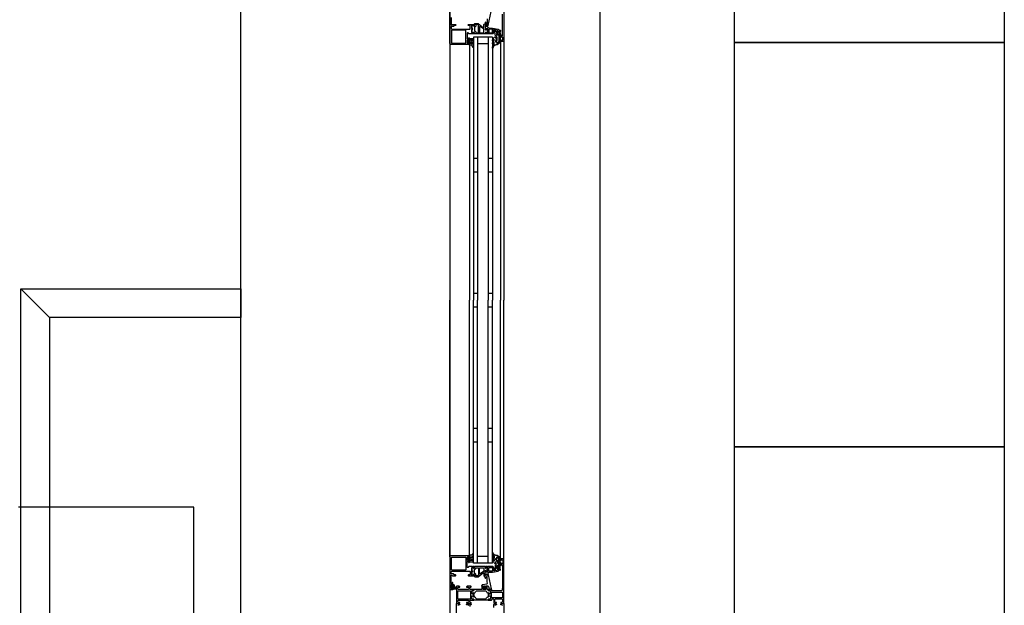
# Model space of a CAD drawing. Header units: millimetres. Extents: x -532 to 413144, y -532 to 654275.
# Tile 174 of 210: x 48272 to 49732, y 17098 to 17966. Entities that reach past the tile are written whole.
import ezdxf

# ---------------------------------------------------------------- set-up
doc = ezdxf.new("R2010")
doc.units = ezdxf.units.MM
doc.header["$LTSCALE"] = 100
for name, color, linetype in [('A-0230-VLOER', 7, 'Continuous'), ('A-0310-KOZIJN-BU', 7, 'Continuous'), ('A-0410-AFWERKING-GEVEL', 7, 'Continuous'), ('A-0470-AFWERKING-DAK', 7, 'Continuous'), ('BL34----_BALUSTRADES', 7, 'Continuous')]:
    doc.layers.add(name, color=color, linetype=linetype)

msp = doc.modelspace()

# ---------------------------------------------------------------- linework, layer by layer
at = {"layer": 'A-0230-VLOER', "ltscale": 10}
msp.add_lwpolyline([(46930, 17243), (45070, 17243), (45070, 13463), (48530, 13463), (48530, 17243), (48270, 17243)], dxfattribs=at)
at = {"layer": 'A-0310-KOZIJN-BU'}
for p, q in [((48951, 17760), (48945, 17760)), ((48973, 17760), (48967, 17760)), ((48951, 17740), (48945, 17740)), ((48973, 17740), (48967, 17740)), ((48951, 17560), (48945, 17560)), ((48973, 17560), (48967, 17560)), ((48945, 17540), (48951, 17540)), ((48967, 17540), (48973, 17540)), ((48945, 17360), (48951, 17360)), ((48967, 17360), (48973, 17360)), ((48945, 17340), (48951, 17340)), ((48967, 17340), (48973, 17340))]:
    msp.add_line(p, q, dxfattribs=at)
at = {"layer": 'A-0310-KOZIJN-BU', "ltscale": 10}
for points in [[(49132.375, 19800), (49132.375, 13500)], [(48990, 18000), (48990, 17934), (48989.5, 17933.5), (48985.5, 17933.5), (48985, 17934), (48985, 17935.5), (48985.5, 17936), (48986, 17936), (48986, 17935), (48987.5, 17935), (48988.5, 17936), (48988.5, 17939.75), (48987.5, 17940.75), (48986, 17940.75), (48986, 17939.75), (48985.5, 17939.75), (48985, 17940.25), (48985, 17943.25), (48985.5, 17943.75), (48986, 17943.25), (48986, 17942.75), (48986.5, 17941.75), (48987.3125, 17941.75), (48987.8125, 17942.75), (48987.8125, 17974)], [(48938.5, 17929), (48911.5, 17929), (48910.3125, 17929.5), (48910, 17930.5), (48910, 17977.5)], [(48912, 17969.5), (48912, 17958.25), (48912.5, 17957.75), (48913, 17957.75), (48914, 17959), (48918.5, 17959), (48919, 17958.5), (48919, 17957.75), (48918.5, 17957.25), (48916.5, 17957.25), (48916, 17956.75), (48916, 17956.25), (48915.5, 17955.75), (48912.5, 17955.75), (48912, 17955.25), (48912, 17953.5), (48912.5625, 17952.5), (48913.5, 17952), (48939.5, 17952), (48940, 17952.5), (48940, 17956.75), (48939.5, 17957.25), (48937.5, 17957.25), (48937, 17957.75), (48937, 17958.5), (48937.5, 17959), (48942.5, 17959), (48942.6875, 17959), (48943.3125, 17959), (48943.5, 17959), (48945.96875, 17959), (48946.3125, 17959), (48946.3125, 17958.75), (48946.125, 17957.5), (48946, 17957), (48945.5, 17956.75), (48945.0625, 17957), (48944.625, 17957.75), (48944.28125, 17957.75), (48942.6875, 17957.75), (48942.5, 17957.5), (48942.5, 17946.75), (48942.6875, 17946.5), (48944.28125, 17946.5), (48944.625, 17946.5), (48944.96875, 17947.25), (48945.5, 17947.5), (48946, 17947.25), (48946.125, 17946.75), (48946.3125, 17945.5), (48946.21875, 17945.25), (48945.96875, 17945), (48943.5, 17945), (48943.3125, 17945.25), (48942.6875, 17945.25), (48942.5, 17945), (48938.3125, 17945), (48937.8125, 17945.5), (48937.8125, 17946), (48937.3125, 17946.5), (48936, 17946.5), (48935.5, 17946), (48935.5, 17938), (48936, 17937.5), (48937.3125, 17937.5), (48937.8125, 17938), (48937.8125, 17939.25), (48938.5, 17939.25), (48939, 17938.75), (48939, 17936), (48938.5, 17935.5), (48938, 17935.5), (48938, 17936.25), (48936.5, 17936.25), (48935.5, 17935.5), (48935.5, 17931.5), (48936.5, 17930.5), (48938, 17930.5), (48938, 17931.5), (48938.5, 17931.5), (48939, 17931), (48939, 17929.5), (48938.5, 17929)], [(48965.46875, 17967.5), (48965.3125, 17965.5), (48965.21875, 17963.5), (48965.1875, 17961.5), (48965.25, 17959.5), (48965.375, 17957.5), (48965.28125, 17957.25), (48964.96875, 17957), (48964.65625, 17957.25), (48964.71875, 17959.25), (48963.3125, 17962.5), (48962.96875, 17962.75), (48962.625, 17962.25), (48962.40625, 17962), (48962.28125, 17960.5), (48963.0625, 17957), (48964.5625, 17956), (48965.65625, 17956), (48966.6875, 17957.25), (48971.3125, 17978.125)], [(48959.375, 17954.5), (48959.875, 17954.5), (48960.15625, 17955), (48960.15625, 17959), (48961.15625, 17960), (48962.15625, 17959), (48962.15625, 17953.5), (48962.4375, 17953), (48962.4375, 17951.5), (48962.9375, 17951), (48963.8125, 17951), (48964.5625, 17951.75), (48965.9375, 17951.75), (48966.4375, 17951.25), (48966.4375, 17950), (48966.375, 17949.75), (48966.15625, 17949.75), (48965.6875, 17949.75), (48965.25, 17949.5), (48965.09375, 17949), (48965.25, 17948.75), (48965.6875, 17948.5), (48966.1875, 17948.5), (48966.375, 17948.5), (48966.4375, 17948.25), (48966.4375, 17947), (48965.9375, 17946.5), (48964.5625, 17946.5), (48963.8125, 17947.25), (48962.9375, 17947.25), (48962.4375, 17946.75), (48962.4375, 17945.5), (48961.9375, 17945), (48947.0625, 17945), (48946.5625, 17945.5), (48946.5625, 17946.75), (48946.0625, 17947.25), (48945.1875, 17947.25), (48944.40625, 17946.5), (48943.0625, 17946.5), (48942.5625, 17947), (48942.5625, 17951.25), (48942.6875, 17951.5), (48943, 17951.5), (48943.3125, 17951.5), (48943.6875, 17951.75), (48943.90625, 17952), (48943.6875, 17952.5), (48943.3125, 17952.75), (48943, 17952.75), (48942.6875, 17952.75), (48942.5625, 17953), (48942.5625, 17957.25), (48943.0625, 17957.75), (48944.40625, 17957.75), (48945.1875, 17957), (48946.0625, 17957), (48946.5625, 17957.5), (48946.5625, 17960), (48947.0625, 17960.5), (48950.90625, 17960.5), (48951.90625, 17960.25), (48959.375, 17954.5)], [(48954.15625, 17947.25), (48954.65625, 17946.75), (48959.15625, 17946.75), (48960.15625, 17947.75), (48960.15625, 17951.75), (48959.96875, 17952.25), (48954.96875, 17956), (48954.4375, 17956), (48954.15625, 17955.5), (48954.15625, 17947.25)], [(48982.5, 17944), (48979.6875, 17944), (48979.6875, 17945), (48980.6875, 17945), (48980.6875, 17949.75), (48979.875, 17950.75), (48976.65625, 17951.25), (48975.40625, 17951.25), (48974.90625, 17950.75), (48974.90625, 17946), (48973.90625, 17945), (48966.5, 17945), (48966.3125, 17945.25), (48965.6875, 17945.25), (48965.5, 17945), (48963.03125, 17945), (48962.78125, 17945.25), (48962.6875, 17945.5), (48962.875, 17946.75), (48963, 17947.25), (48963.5, 17947.5), (48964.03125, 17947.25), (48964.375, 17946.5), (48964.71875, 17946.5), (48966.3125, 17946.5), (48966.5, 17946.75), (48966.5, 17951.5), (48966.40625, 17951.75), (48966.3125, 17951.75), (48964.71875, 17951.75), (48964.375, 17951.75), (48963.90625, 17951), (48963.5, 17950.75), (48963.09375, 17951), (48962.875, 17951.5), (48962.6875, 17952.75), (48962.78125, 17953), (48963.03125, 17953), (48965.5, 17953), (48965.6875, 17953), (48966.3125, 17953), (48966.5, 17953), (48966.5, 17954), (48967.09375, 17954.5), (48967.6875, 17954), (48967.6875, 17953.5), (48973.40625, 17953.5), (48981.65625, 17952), (48982.5, 17951), (48982.5, 17944)], [(48945, 17940), (48945, 17550)], [(48973, 17940), (48945, 17940)], [(48951, 17940), (48951, 17550)], [(48967, 17940), (48967, 17550)], [(48973, 17940), (48973, 17550)], [(48910, 17930.5), (48910, 17550)], [(48939, 17928.5), (48939, 17550)], [(48967, 17930), (48951, 17930)], [(48985, 17934), (48985, 17550)], [(48990, 17934), (48990, 17550)], [(48910, 17169.5), (48910, 17550)], [(48939, 17171.5), (48939, 17550)], [(48945, 17160), (48945, 17550)], [(48951, 17160), (48951, 17550)], [(48967, 17160), (48967, 17550)], [(48973, 17160), (48973, 17550)], [(48985, 17166), (48985, 17550)], [(48990, 17166), (48990, 17550)], [(48938.5, 17171), (48911.5, 17171), (48910.3125, 17170.5), (48910, 17169.5), (48910, 17122.5), (48910.5625, 17121.25), (48911.5, 17121), (48914.5, 17121), (48914.5, 17123), (48914, 17123.5), (48913.5, 17123.5), (48913.5, 17122.5), (48912.5, 17122.5), (48911.5, 17123.5), (48911.5, 17127.5), (48912.5, 17128.5), (48913.5, 17128.5), (48913.5, 17127.5), (48914, 17127.5), (48914.5, 17128), (48914.5, 17130.75), (48914.34375, 17131.125), (48914, 17131.25), (48913.65625, 17131.125), (48913.5, 17130.75), (48913.5, 17130.5), (48913.34375, 17130.125), (48913, 17130), (48912.5, 17130), (48912, 17130.5), (48912, 17141.75), (48912.5, 17142.25), (48913, 17142.25), (48914, 17141), (48918.5, 17141), (48919, 17141.5), (48919, 17142.25), (48918.5, 17142.75), (48916.5, 17142.75), (48916, 17143.25), (48916, 17143.75), (48915.5, 17144.25), (48912.5, 17144.25), (48912, 17144.75), (48912, 17146.5), (48912.5625, 17147.5), (48913.5, 17148), (48939.5, 17148), (48940, 17147.5), (48940, 17143.25), (48939.5, 17142.75), (48937.5, 17142.75), (48937, 17142.25), (48937, 17141.5), (48937.5, 17141), (48942.5, 17141), (48942.6875, 17141), (48943.3125, 17141), (48943.5, 17141), (48945.96875, 17141), (48946.3125, 17141), (48946.3125, 17141.25), (48946.125, 17142.5), (48946, 17143), (48945.5, 17143.25), (48945.0625, 17143), (48944.625, 17142.25), (48944.28125, 17142.25), (48942.6875, 17142.25), (48942.5, 17142.5), (48942.5, 17153.25), (48942.6875, 17153.5), (48944.28125, 17153.5), (48944.625, 17153.5), (48944.96875, 17152.75), (48945.5, 17152.5), (48946, 17152.75), (48946.125, 17153.25), (48946.3125, 17154.5), (48946.21875, 17154.75), (48945.96875, 17155), (48943.5, 17155), (48943.3125, 17154.75), (48942.6875, 17154.75), (48942.5, 17155), (48938.3125, 17155), (48937.8125, 17154.5), (48937.8125, 17154), (48937.3125, 17153.5), (48936, 17153.5), (48935.5, 17154), (48935.5, 17162), (48936, 17162.5), (48937.3125, 17162.5), (48937.8125, 17162), (48937.8125, 17160.75), (48938.5, 17160.75), (48939, 17161.25), (48939, 17164), (48938.5, 17164.5), (48938, 17164.5), (48938, 17163.75), (48936.5, 17163.75), (48935.5, 17164.5), (48935.5, 17168.5), (48936.5, 17169.5), (48938, 17169.5), (48938, 17168.5), (48938.5, 17168.5), (48939, 17169), (48939, 17170.5), (48938.5, 17171)], [(48967, 17170), (48951, 17170)], [(48959.375, 17145.5), (48959.875, 17145.5), (48960.15625, 17145), (48960.15625, 17141), (48961.15625, 17140), (48962.15625, 17141), (48962.15625, 17146.5), (48962.4375, 17147), (48962.4375, 17148.5), (48962.9375, 17149), (48963.8125, 17149), (48964.5625, 17148.25), (48965.9375, 17148.25), (48966.4375, 17148.75), (48966.4375, 17150), (48966.375, 17150.25), (48966.15625, 17150.25), (48965.6875, 17150.25), (48965.25, 17150.5), (48965.09375, 17151), (48965.25, 17151.25), (48965.6875, 17151.5), (48966.1875, 17151.5), (48966.375, 17151.5), (48966.4375, 17151.75), (48966.4375, 17153), (48965.9375, 17153.5), (48964.5625, 17153.5), (48963.8125, 17152.75), (48962.9375, 17152.75), (48962.4375, 17153.25), (48962.4375, 17154.5), (48961.9375, 17155), (48947.0625, 17155), (48946.5625, 17154.5), (48946.5625, 17153.25), (48946.0625, 17152.75), (48945.1875, 17152.75), (48944.40625, 17153.5), (48943.0625, 17153.5), (48942.5625, 17153), (48942.5625, 17148.75), (48942.6875, 17148.5), (48943, 17148.5), (48943.3125, 17148.5), (48943.6875, 17148.25), (48943.90625, 17148), (48943.6875, 17147.5), (48943.3125, 17147.25), (48943, 17147.25), (48942.6875, 17147.25), (48942.5625, 17147), (48942.5625, 17142.75), (48943.0625, 17142.25), (48944.40625, 17142.25), (48945.1875, 17143), (48946.0625, 17143), (48946.5625, 17142.5), (48946.5625, 17140), (48947.0625, 17139.5), (48950.90625, 17139.5), (48951.90625, 17139.75), (48959.375, 17145.5)], [(48973, 17160), (48945, 17160)], [(48954.15625, 17152.75), (48954.65625, 17153.25), (48959.15625, 17153.25), (48960.15625, 17152.25), (48960.15625, 17148.25), (48959.96875, 17147.75), (48954.96875, 17144), (48954.4375, 17144), (48954.15625, 17144.5), (48954.15625, 17152.75)], [(48982.5, 17156), (48979.6875, 17156), (48979.6875, 17155), (48980.6875, 17155), (48980.6875, 17150.25), (48979.875, 17149.25), (48976.65625, 17148.75), (48975.40625, 17148.75), (48974.90625, 17149.25), (48974.90625, 17154), (48973.90625, 17155), (48966.5, 17155), (48966.3125, 17154.75), (48965.6875, 17154.75), (48965.5, 17155), (48963.03125, 17155), (48962.78125, 17154.75), (48962.6875, 17154.5), (48962.875, 17153.25), (48963, 17152.75), (48963.5, 17152.5), (48964.03125, 17152.75), (48964.375, 17153.5), (48964.71875, 17153.5), (48966.3125, 17153.5), (48966.5, 17153.25), (48966.5, 17148.5), (48966.40625, 17148.25), (48966.3125, 17148.25), (48964.71875, 17148.25), (48964.375, 17148.25), (48963.90625, 17149), (48963.5, 17149.25), (48963.09375, 17149), (48962.875, 17148.5), (48962.6875, 17147.25), (48962.78125, 17147), (48963.03125, 17147), (48965.5, 17147), (48965.6875, 17147), (48966.3125, 17147), (48966.5, 17147), (48966.5, 17146), (48967.09375, 17145.5), (48967.6875, 17146), (48967.6875, 17146.5), (48973.40625, 17146.5), (48981.65625, 17148), (48982.5, 17149), (48982.5, 17156)], [(48965.6875, 17130.5), (48965.46875, 17132.5), (48965.3125, 17134.5), (48965.21875, 17136.5), (48965.1875, 17138.5), (48965.25, 17140.5), (48965.375, 17142.5), (48965.28125, 17142.75), (48964.96875, 17143), (48964.65625, 17142.75), (48964.71875, 17140.75), (48963.3125, 17137.5), (48962.96875, 17137.25), (48962.625, 17137.75), (48962.40625, 17138), (48962.28125, 17139.5), (48963.0625, 17143), (48964.5625, 17144), (48965.65625, 17144), (48966.6875, 17142.75), (48971.3125, 17121.875), (48971.21875, 17121.375), (48970.84375, 17121.25), (48969.3125, 17121.25), (48968.8125, 17121.625), (48967.90625, 17125), (48966.9375, 17125.75), (48963.6875, 17125.75), (48963.1875, 17126.25), (48962.6875, 17125.75), (48962.6875, 17123.875), (48963.40625, 17123.875), (48963.65625, 17123.75), (48963.65625, 17123.375), (48962.0625, 17121.625), (48961.3125, 17121.25), (48960.53125, 17121.625), (48958.9375, 17123.375), (48958.9375, 17123.75), (48959.1875, 17123.875), (48959.90625, 17123.875), (48959.90625, 17125.75), (48959.40625, 17126.25), (48958.90625, 17125.75), (48957.3125, 17125.75), (48957.3125, 17126.625), (48957.65625, 17127.625), (48958.53125, 17128.125), (48964.90625, 17129.25), (48965.5625, 17129.75), (48965.6875, 17130.5)], [(48913.6875, 17124.25), (48912.90625, 17124.25), (48912.6875, 17124.375), (48912.6875, 17126.625), (48912.875, 17126.875), (48913.6875, 17126.875), (48914.09375, 17126.5), (48914.09375, 17124.625), (48913.6875, 17124.25)], [(48915.40625, 17124), (48914.875, 17124), (48914.8125, 17124.125), (48914.8125, 17126.75), (48914.875, 17126.875), (48915.625, 17126.875), (48915.8125, 17126.75), (48917.40625, 17122.5), (48917.375, 17122.375), (48917.3125, 17122.375), (48916.125, 17122.125), (48915.90625, 17122.25), (48915.90625, 17123.5), (48915.40625, 17124)], [(48961.90625, 17125.625), (48961.3125, 17126.25), (48960.6875, 17125.625), (48960.6875, 17122.875), (48961.3125, 17122.25), (48961.90625, 17122.875), (48961.90625, 17125.625)], [(48987.3125, 17117.125), (48987.8125, 17116.625), (48987.8125, 17109.25), (48987.3125, 17108.75), (48972.3125, 17108.75), (48971.8125, 17109.25), (48971.8125, 17116.625), (48972.3125, 17117.125), (48987.3125, 17117.125)], [(48920, 17074), (48920, 17100), (48923.40625, 17100), (48924.5, 17098.90625), (48924.5, 17098.3125), (48923, 17098.3125), (48922, 17097.3125)], [(48938, 17097.3125), (48937, 17098.3125), (48934.5, 17098.3125), (48934.5, 17098.8125), (48935.5, 17099.8125), (48941.1875, 17099.8125), (48941.6875, 17099.3125), (48941.6875, 17098.8125), (48941.1875, 17098.3125), (48940.1875, 17098.3125), (48939.6875, 17097.8125), (48939.6875, 17095.5)], [(48975, 17094), (48975, 17098.8125), (48976, 17099.8125), (48978.3125, 17099.8125), (48979.3125, 17098.8125), (48979.3125, 17098.3125), (48977.8125, 17098.3125), (48976.8125, 17097.3125)], [(48988, 17097.3125), (48987, 17098.3125), (48985.5, 17098.3125), (48985.5, 17098.90625), (48986.59375, 17100), (48990, 17100), (48990, 17034)]]:
    msp.add_lwpolyline(points, dxfattribs=at)
for points in [[(48933.6875, 17949.75), (48933.1875, 17950.25), (48912.6875, 17950.25), (48912.1875, 17949.75), (48912.1875, 17931.5), (48912.6875, 17931), (48933.1875, 17931), (48933.6875, 17931.5)], [(48942.6875, 17952), (48942.8125, 17951.75), (48943.34375, 17951.5), (48943.71875, 17951.75), (48943.875, 17952.25), (48943.71875, 17952.5), (48943.34375, 17952.75), (48942.8125, 17952.5)], [(48952.5625, 17947.25), (48952.5625, 17957.5), (48952.375, 17958), (48951.15625, 17959), (48950.875, 17959), (48949.0625, 17959), (48948.5625, 17958.5), (48948.5625, 17956.25), (48947.5625, 17955.25), (48947.0625, 17955.25), (48946.5625, 17954.75), (48946.5625, 17949.5), (48947.0625, 17949), (48947.5625, 17949), (48948.5625, 17948), (48948.5625, 17947.25), (48949.0625, 17946.75), (48952.0625, 17946.75)], [(48965.09375, 17949), (48965.21875, 17948.75), (48965.75, 17948.5), (48966.125, 17948.75), (48966.28125, 17949.25), (48966.125, 17949.5), (48965.75, 17949.75), (48965.21875, 17949.5)], [(48972.90625, 17952), (48968.5, 17952), (48968, 17951.5), (48968, 17947), (48968.5, 17946.5), (48972.90625, 17946.5), (48973.40625, 17947), (48973.40625, 17951.5)], [(48982.90625, 17934), (48982.90625, 17946), (48982.5625, 17947.75), (48982.625, 17948.5), (48983.9375, 17950.5), (48984.78125, 17950.75), (48985.3125, 17950), (48985.15625, 17949.5), (48984.1875, 17948), (48984.125, 17947.75), (48984.125, 17947.75), (48984.40625, 17946.25), (48984.40625, 17934), (48984.125, 17932.5), (48983.375, 17931), (48983.09375, 17930.5), (48981.8125, 17929.5), (48980.21875, 17928.5), (48978.875, 17928.5), (48978.1875, 17928.5), (48977.5625, 17928), (48976.90625, 17928), (48976.3125, 17927.5), (48975.78125, 17927), (48975.28125, 17926.5), (48974.8125, 17926), (48974.40625, 17925.5), (48974.0625, 17925), (48973.8125, 17924), (48973.3125, 17924), (48973.125, 17924.5), (48973.34375, 17925.5), (48973.625, 17926.5), (48974, 17927), (48974.40625, 17928), (48974.90625, 17928.5), (48975.46875, 17929.5), (48975.625, 17930), (48975.90625, 17932.5), (48975.71875, 17933), (48975.46875, 17933), (48975.03125, 17932.5), (48974.65625, 17931.5), (48974.375, 17931), (48974.125, 17930.5), (48973.6875, 17929.5), (48973.5, 17929.5), (48973.125, 17930), (48973.21875, 17930.5), (48973.40625, 17931.5), (48973.625, 17932), (48973.9375, 17932.5), (48974.3125, 17933.5), (48974.75, 17934), (48975.21875, 17934.5), (48975.78125, 17935), (48975.90625, 17935.5), (48975.90625, 17937), (48975.71875, 17937.25), (48975.4375, 17937.25), (48975.03125, 17936.75), (48974.6875, 17936.25), (48974.40625, 17936), (48974.1875, 17935.5), (48974.0625, 17934.5), (48973.4375, 17934.5), (48973.125, 17935), (48973.34375, 17936), (48973.59375, 17936.5), (48973.90625, 17937), (48974.28125, 17937.75), (48974.6875, 17938.25), (48975.15625, 17939), (48975.6875, 17939.5), (48976.25, 17940), (48977.0625, 17940.75), (48977.53125, 17940.25), (48977.78125, 17939.5), (48978.0625, 17938.75), (48978.375, 17938), (48978.78125, 17937.25), (48979.21875, 17936.75), (48979.6875, 17936), (48980.03125, 17935.5), (48979.96875, 17935.5), (48979.6875, 17935), (48978.03125, 17935), (48977.71875, 17935), (48977.71875, 17933), (48978.03125, 17933), (48979.53125, 17933), (48979.8125, 17932.5), (48979.8125, 17931), (48980.125, 17930.5), (48980.84375, 17930.5), (48981.125, 17930.5), (48982.3125, 17932), (48982.46875, 17932)], [(48977.3125, 17943), (48977.3125, 17945.25), (48976, 17948.5), (48975.28125, 17949), (48975, 17949.5), (48975.28125, 17950.25), (48976, 17950.5), (48976.71875, 17950.25), (48976.8125, 17950.25), (48980.1875, 17946), (48980.1875, 17945.5), (48979.3125, 17945.5), (48979.3125, 17943.5), (48981.40625, 17943.5), (48981.6875, 17943.75), (48982.5, 17943.75), (48982.5, 17934), (48982.09375, 17932.5), (48980.9375, 17931), (48980.375, 17931), (48980, 17931.5), (48980, 17932.5), (48979.5, 17933), (48978.5, 17933), (48978, 17933.5), (48978, 17934.5), (48978.5, 17935), (48979.8125, 17935), (48980.3125, 17935.5), (48980.3125, 17939.75), (48979.1875, 17941.75), (48978.46875, 17941.75)], [(48939.8125, 17928), (48938.8125, 17928.5), (48938.40625, 17929), (48939.3125, 17929), (48939.3125, 17930.5), (48939.78125, 17931), (48939.78125, 17931.5), (48939.3125, 17931.5), (48938, 17931.5), (48937.6875, 17931.5), (48937.6875, 17931.5), (48937.46875, 17931), (48937.1875, 17931), (48936.15625, 17932), (48936, 17932.5), (48936, 17934), (48936.15625, 17934.5), (48937.1875, 17935.5), (48937.375, 17935.5), (48937.625, 17935.5), (48937.78125, 17935), (48938, 17935), (48939.3125, 17935), (48939.78125, 17935), (48939.78125, 17935.5), (48939.3125, 17936), (48939.3125, 17937.75), (48939.59375, 17938.25), (48943.59375, 17938.25), (48944.59375, 17937.5), (48944.8125, 17937.25), (48944.59375, 17936.75), (48943.8125, 17936.5), (48943.59375, 17936.25), (48943.8125, 17936), (48944.59375, 17935.5), (48944.8125, 17935.5), (48944.59375, 17935), (48943.8125, 17934.5), (48943.59375, 17934.5), (48943.8125, 17934), (48944.59375, 17933.5), (48944.8125, 17933.5), (48944.59375, 17933), (48943.8125, 17932.5), (48943.59375, 17932.5), (48943.8125, 17932), (48944.59375, 17931.5), (48944.8125, 17931.5), (48944.53125, 17931), (48943.6875, 17931), (48943.1875, 17930.5), (48944.3125, 17929), (48944.8125, 17928), (48944.8125, 17925), (48944.375, 17925), (48944.15625, 17925), (48943.9375, 17925), (48943.84375, 17926), (48943.71875, 17926.5), (48942.34375, 17928)], [(48940.8125, 17936), (48940.8125, 17935), (48941.3125, 17934.5), (48941.90625, 17934.5), (48942.40625, 17935), (48942.40625, 17936), (48941.90625, 17936.25), (48941.3125, 17936.25)], [(48939.8125, 17933.5), (48939.3125, 17934), (48937.6875, 17934), (48937.1875, 17933.5), (48937.1875, 17933), (48937.6875, 17932.5), (48939.3125, 17932.5), (48939.8125, 17933)], [(48940.8125, 17932), (48940.8125, 17931), (48941.3125, 17930.5), (48941.90625, 17930.5), (48942.40625, 17931), (48942.40625, 17932), (48941.90625, 17932.5), (48941.3125, 17932.5)], [(48982.90625, 17166), (48982.90625, 17154), (48982.5625, 17152.25), (48982.625, 17151.5), (48983.9375, 17149.5), (48984.78125, 17149.25), (48985.3125, 17150), (48985.15625, 17150.5), (48984.1875, 17152), (48984.125, 17152.25), (48984.125, 17152.25), (48984.40625, 17153.75), (48984.40625, 17166), (48984.125, 17167.5), (48983.375, 17169), (48983.09375, 17169.5), (48981.8125, 17170.5), (48980.21875, 17171.5), (48978.875, 17171.5), (48978.1875, 17171.5), (48977.5625, 17172), (48976.90625, 17172), (48976.3125, 17172.5), (48975.78125, 17173), (48975.28125, 17173.5), (48974.8125, 17174), (48974.40625, 17174.5), (48974.0625, 17175), (48973.8125, 17176), (48973.3125, 17176), (48973.125, 17175.5), (48973.34375, 17174.5), (48973.625, 17173.5), (48974, 17173), (48974.40625, 17172), (48974.90625, 17171.5), (48975.46875, 17170.5), (48975.625, 17170), (48975.90625, 17167.5), (48975.71875, 17167), (48975.46875, 17167), (48975.03125, 17167.5), (48974.65625, 17168.5), (48974.375, 17169), (48974.125, 17169.5), (48973.6875, 17170.5), (48973.5, 17170.5), (48973.125, 17170), (48973.21875, 17169.5), (48973.40625, 17168.5), (48973.625, 17168), (48973.9375, 17167.5), (48974.3125, 17166.5), (48974.75, 17166), (48975.21875, 17165.5), (48975.78125, 17165), (48975.90625, 17164.5), (48975.90625, 17163), (48975.71875, 17162.75), (48975.4375, 17162.75), (48975.03125, 17163.25), (48974.6875, 17163.75), (48974.40625, 17164), (48974.1875, 17164.5), (48974.0625, 17165.5), (48973.4375, 17165.5), (48973.125, 17165), (48973.34375, 17164), (48973.59375, 17163.5), (48973.90625, 17163), (48974.28125, 17162.25), (48974.6875, 17161.75), (48975.15625, 17161), (48975.6875, 17160.5), (48976.25, 17160), (48977.0625, 17159.25), (48977.53125, 17159.75), (48977.78125, 17160.5), (48978.0625, 17161.25), (48978.375, 17162), (48978.78125, 17162.75), (48979.21875, 17163.25), (48979.6875, 17164), (48980.03125, 17164.5), (48979.96875, 17164.5), (48979.6875, 17165), (48978.03125, 17165), (48977.71875, 17165), (48977.71875, 17167), (48978.03125, 17167), (48979.53125, 17167), (48979.8125, 17167.5), (48979.8125, 17169), (48980.125, 17169.5), (48980.84375, 17169.5), (48981.125, 17169.5), (48982.3125, 17168), (48982.46875, 17168)], [(48933.6875, 17150.25), (48933.1875, 17149.75), (48912.6875, 17149.75), (48912.1875, 17150.25), (48912.1875, 17168.5), (48912.6875, 17169), (48933.1875, 17169), (48933.6875, 17168.5)], [(48939.8125, 17172), (48938.8125, 17171.5), (48938.40625, 17171), (48939.3125, 17171), (48939.3125, 17169.5), (48939.78125, 17169), (48939.78125, 17168.5), (48939.3125, 17168.5), (48938, 17168.5), (48937.6875, 17168.5), (48937.6875, 17168.5), (48937.46875, 17169), (48937.1875, 17169), (48936.15625, 17168), (48936, 17167.5), (48936, 17166), (48936.15625, 17165.5), (48937.1875, 17164.5), (48937.375, 17164.5), (48937.625, 17164.5), (48937.78125, 17165), (48938, 17165), (48939.3125, 17165), (48939.78125, 17165), (48939.78125, 17164.5), (48939.3125, 17164), (48939.3125, 17162.25), (48939.59375, 17161.75), (48943.59375, 17161.75), (48944.59375, 17162.5), (48944.8125, 17162.75), (48944.59375, 17163.25), (48943.8125, 17163.5), (48943.59375, 17163.75), (48943.8125, 17164), (48944.59375, 17164.5), (48944.8125, 17164.5), (48944.59375, 17165), (48943.8125, 17165.5), (48943.59375, 17165.5), (48943.8125, 17166), (48944.59375, 17166.5), (48944.8125, 17166.5), (48944.59375, 17167), (48943.8125, 17167.5), (48943.59375, 17167.5), (48943.8125, 17168), (48944.59375, 17168.5), (48944.8125, 17168.5), (48944.53125, 17169), (48943.6875, 17169), (48943.1875, 17169.5), (48944.3125, 17171), (48944.8125, 17172), (48944.8125, 17175), (48944.375, 17175), (48944.15625, 17175), (48943.9375, 17175), (48943.84375, 17174), (48943.71875, 17173.5), (48942.34375, 17172)], [(48939.8125, 17166.5), (48939.3125, 17166), (48937.6875, 17166), (48937.1875, 17166.5), (48937.1875, 17167), (48937.6875, 17167.5), (48939.3125, 17167.5), (48939.8125, 17167)], [(48940.8125, 17168), (48940.8125, 17169), (48941.3125, 17169.5), (48941.90625, 17169.5), (48942.40625, 17169), (48942.40625, 17168), (48941.90625, 17167.5), (48941.3125, 17167.5)], [(48940.8125, 17164), (48940.8125, 17165), (48941.3125, 17165.5), (48941.90625, 17165.5), (48942.40625, 17165), (48942.40625, 17164), (48941.90625, 17163.75), (48941.3125, 17163.75)], [(48970, 17105), (48971.5, 17105), (48972, 17105.5), (48972, 17106), (48973, 17107), (48974, 17107), (48975, 17106), (48975, 17101.1875), (48976, 17100.1875), (48978.3125, 17100.1875), (48979.3125, 17101.1875), (48979.3125, 17101.6875), (48977.8125, 17101.6875), (48976.8125, 17102.6875), (48976.8125, 17106), (48977.8125, 17107), (48987, 17107), (48988, 17106), (48988, 17102.6875), (48987, 17101.6875), (48985.5, 17101.6875), (48985.5, 17101.09375), (48986.59375, 17100), (48990, 17100), (48990, 17166), (48989.5, 17166.5), (48985.5, 17166.5), (48985, 17166), (48985, 17164.5), (48985.5, 17164), (48986, 17164), (48986, 17165), (48987.5, 17165), (48988.5, 17164), (48988.5, 17160.25), (48987.5, 17159.25), (48986, 17159.25), (48986, 17160.25), (48985.5, 17160.25), (48985, 17159.75), (48985, 17156.75), (48985.5, 17156.25), (48986, 17156.75), (48986, 17157.25), (48986.5, 17158.25), (48987.3125, 17158.25), (48987.8125, 17157.25), (48987.8125, 17126), (48987.5625, 17119.875), (48986.5625, 17119), (48972.5, 17119), (48972, 17119.5), (48972, 17120.5), (48971.5, 17121), (48970, 17121), (48969.28125, 17120.75), (48969, 17121), (48967.09375, 17121), (48966.8125, 17120.625), (48966.8125, 17119.625), (48967.09375, 17119.375), (48969.5, 17119.375), (48970, 17118.875), (48970, 17115), (48969.5, 17114.5), (48968.8125, 17114.5), (48966.40625, 17115.875), (48966.3125, 17115.875), (48966.21875, 17115.8125), (48966.1875, 17115.75), (48966.71875, 17113.875), (48966.90625, 17113), (48966.71875, 17112.0625), (48966.21875, 17110.25), (48966.21875, 17110.125), (48966.3125, 17110.0625), (48966.40625, 17110.0625), (48968.8125, 17111.5), (48969.5, 17111.5), (48970, 17111), (48970, 17107.09375), (48969.5, 17106.59375), (48967.09375, 17106.59375), (48966.8125, 17106.28125), (48966.8125, 17105.28125), (48967.09375, 17105), (48969, 17105), (48969.71875, 17105.1875)], [(48977.3125, 17157), (48977.3125, 17154.75), (48976, 17151.5), (48975.28125, 17151), (48975, 17150.5), (48975.28125, 17149.75), (48976, 17149.5), (48976.71875, 17149.75), (48976.8125, 17149.75), (48980.1875, 17154), (48980.1875, 17154.5), (48979.3125, 17154.5), (48979.3125, 17156.5), (48981.40625, 17156.5), (48981.6875, 17156.25), (48982.5, 17156.25), (48982.5, 17166), (48982.09375, 17167.5), (48980.9375, 17169), (48980.375, 17169), (48980, 17168.5), (48980, 17167.5), (48979.5, 17167), (48978.5, 17167), (48978, 17166.5), (48978, 17165.5), (48978.5, 17165), (48979.8125, 17165), (48980.3125, 17164.5), (48980.3125, 17160.25), (48979.1875, 17158.25), (48978.46875, 17158.25)], [(48942.6875, 17148), (48942.8125, 17148.25), (48943.34375, 17148.5), (48943.71875, 17148.25), (48943.875, 17147.75), (48943.71875, 17147.5), (48943.34375, 17147.25), (48942.8125, 17147.5)], [(48952.5625, 17152.75), (48952.5625, 17142.5), (48952.375, 17142), (48951.15625, 17141), (48950.875, 17141), (48949.0625, 17141), (48948.5625, 17141.5), (48948.5625, 17143.75), (48947.5625, 17144.75), (48947.0625, 17144.75), (48946.5625, 17145.25), (48946.5625, 17150.5), (48947.0625, 17151), (48947.5625, 17151), (48948.5625, 17152), (48948.5625, 17152.75), (48949.0625, 17153.25), (48952.0625, 17153.25)], [(48965.09375, 17151), (48965.21875, 17151.25), (48965.75, 17151.5), (48966.125, 17151.25), (48966.28125, 17150.75), (48966.125, 17150.5), (48965.75, 17150.25), (48965.21875, 17150.5)], [(48972.90625, 17148), (48968.5, 17148), (48968, 17148.5), (48968, 17153), (48968.5, 17153.5), (48972.90625, 17153.5), (48973.40625, 17153), (48973.40625, 17148.5)], [(48913.375, 17123.625), (48913.53125, 17123.75), (48914.65625, 17123.75), (48914.8125, 17123.625), (48914.8125, 17121.75), (48915.03125, 17121.375), (48915.5, 17121.25), (48918.71875, 17121.75), (48919.8125, 17123.25), (48919.53125, 17124.125), (48919.21875, 17124.25), (48918.90625, 17124.125), (48918.8125, 17123.875), (48919, 17123.25), (48918.78125, 17122.75), (48918.3125, 17122.5), (48918.25, 17122.625), (48918.15625, 17122.625), (48916.4375, 17127.75), (48915.0625, 17128.5), (48914.8125, 17128.125), (48914.8125, 17127.25), (48914.65625, 17127.125), (48913.5625, 17127.125), (48913.375, 17127.25), (48913.21875, 17128.125), (48913.125, 17128.25), (48912.90625, 17128.125), (48912.1875, 17127.375), (48911.90625, 17126.75), (48911.90625, 17124.25), (48912.125, 17123.625), (48912.8125, 17122.75), (48913, 17122.625), (48913.15625, 17122.75)], [(48942.5, 17121), (48940.1875, 17121), (48939.6875, 17121.5), (48939.6875, 17123.75), (48940.1875, 17124.25), (48941.1875, 17124.25), (48941.6875, 17124.75), (48941.6875, 17125.25), (48941.1875, 17125.75), (48935.5, 17125.75), (48934.5, 17124.75), (48934.5, 17124.25), (48937, 17124.25), (48938, 17123.25), (48938, 17122), (48937, 17121), (48930, 17121), (48929, 17121), (48923, 17121), (48922, 17122), (48922, 17123.25), (48923, 17124.25), (48924.5, 17124.25), (48924.5, 17124.875), (48923.40625, 17126), (48920, 17126), (48920, 17100), (48923.40625, 17100), (48924.5, 17101.09375), (48924.5, 17101.6875), (48923, 17101.6875), (48922, 17102.6875), (48922, 17104), (48923, 17105), (48929, 17105), (48930, 17105), (48937, 17105), (48938, 17104), (48938, 17102.6875), (48937, 17101.6875), (48934.5, 17101.6875), (48934.5, 17101.1875), (48935.5, 17100.1875), (48941.1875, 17100.1875), (48941.6875, 17100.6875), (48941.6875, 17101.1875), (48941.1875, 17101.6875), (48940.1875, 17101.6875), (48939.6875, 17102.1875), (48939.6875, 17104.5), (48940.1875, 17105), (48942.5, 17105), (48943.21875, 17105.1875), (48943.5, 17105), (48945.40625, 17105), (48945.6875, 17105.28125), (48945.6875, 17106.28125), (48945.40625, 17106.59375), (48943, 17106.59375), (48942.5, 17107.09375), (48942.5, 17111), (48943, 17111.5), (48943.6875, 17111.5), (48946.09375, 17110.0625), (48946.15625, 17110.0625), (48946.21875, 17110.0625), (48946.3125, 17110.1875), (48946.0625, 17111.375), (48945.59375, 17113), (48946.0625, 17114.5625), (48946.28125, 17115.6875), (48946.09375, 17115.875), (48943.6875, 17114.5), (48943, 17114.5), (48942.5, 17115), (48942.5, 17118.875), (48943, 17119.375), (48945.40625, 17119.375), (48945.6875, 17119.625), (48945.6875, 17120.625), (48945.40625, 17121), (48943.5, 17121), (48942.78125, 17120.75)], [(48940.6875, 17118.625), (48940.6875, 17107.28125), (48940.1875, 17106.78125), (48922.5, 17106.78125), (48922, 17107.28125), (48922, 17118.625), (48922.5, 17119.125), (48940.1875, 17119.125)], [(48945.6875, 17119.625), (48945.40625, 17119.375), (48943, 17119.375), (48942.5, 17118.875), (48942.5, 17115.3125), (48943.21875, 17114.5), (48944.03125, 17114.625), (48947.4375, 17116.5), (48948.21875, 17117.25), (48948.75, 17118.25), (48949.625, 17118.75), (48962.875, 17118.75), (48963.75, 17118.25), (48964.28125, 17117.25), (48965.0625, 17116.5), (48968.46875, 17114.625), (48969.5625, 17114.625), (48970, 17115.3125), (48970, 17118.875), (48969.5, 17119.375), (48967.09375, 17119.375), (48966.8125, 17119.625), (48966.8125, 17120.5), (48966.3125, 17121), (48965.3125, 17121), (48965.3125, 17125.25), (48964.8125, 17125.75), (48963.96875, 17125.75), (48963, 17125), (48962.8125, 17124.25), (48963.8125, 17124.25), (48963.8125, 17122), (48962.8125, 17121), (48959.8125, 17121), (48958.8125, 17122), (48958.8125, 17124.25), (48959.8125, 17124.25), (48959.59375, 17125), (48958.625, 17125.75), (48957.8125, 17125.75), (48957.3125, 17125.25), (48957.3125, 17121), (48946.1875, 17121), (48945.6875, 17120.5)], [(48945.6875, 17106.28125), (48945.40625, 17106.59375), (48943, 17106.59375), (48942.5, 17107.09375), (48942.5, 17110.625), (48943.21875, 17111.4375), (48944.03125, 17111.3125), (48947.4375, 17109.375), (48948.21875, 17108.625), (48948.75, 17107.6875), (48949.625, 17107.1875), (48962.875, 17107.1875), (48963.75, 17107.6875), (48964.28125, 17108.625), (48965.0625, 17109.375), (48968.46875, 17111.3125), (48969.5625, 17111.3125), (48970, 17110.625), (48970, 17107.09375), (48969.5, 17106.59375), (48967.09375, 17106.59375), (48966.8125, 17106.28125), (48966.8125, 17105.5), (48966.3125, 17105), (48946.1875, 17105), (48945.6875, 17105.5)]]:
    msp.add_lwpolyline(points, close=True, dxfattribs=at)
at = {"layer": 'A-0410-AFWERKING-GEVEL', "ltscale": 10}
msp.add_lwpolyline([(48910, 19800), (48910, 13500), (48600, 13500), (48600, 19800)], close=True, dxfattribs=at)
at = {"layer": 'A-0470-AFWERKING-DAK', "ltscale": 10}
for points in [[(49732.375, 18532.375), (49732.375, 17932.375), (49332.375, 17932.375), (49332.375, 18532.375)], [(49732.375, 17932.375), (49732.375, 17332.375), (49332.375, 17332.375), (49332.375, 17932.375)], [(49732.375, 17332.375), (49732.375, 16732.375), (49332.375, 16732.375), (49332.375, 17332.375)]]:
    msp.add_lwpolyline(points, close=True, dxfattribs=at)
at = {"layer": 'BL34----_BALUSTRADES', "ltscale": 10}
for points in [[(48600, 17524.125), (48316.25, 17524.125), (48273.75, 17566.625), (48600, 17566.625)], [(48316.25, 17524.125), (48316.25, 13513), (48273.75, 13513), (48273.75, 17566.625)]]:
    msp.add_lwpolyline(points, close=True, dxfattribs=at)

doc.saveas('drawing.dxf')
